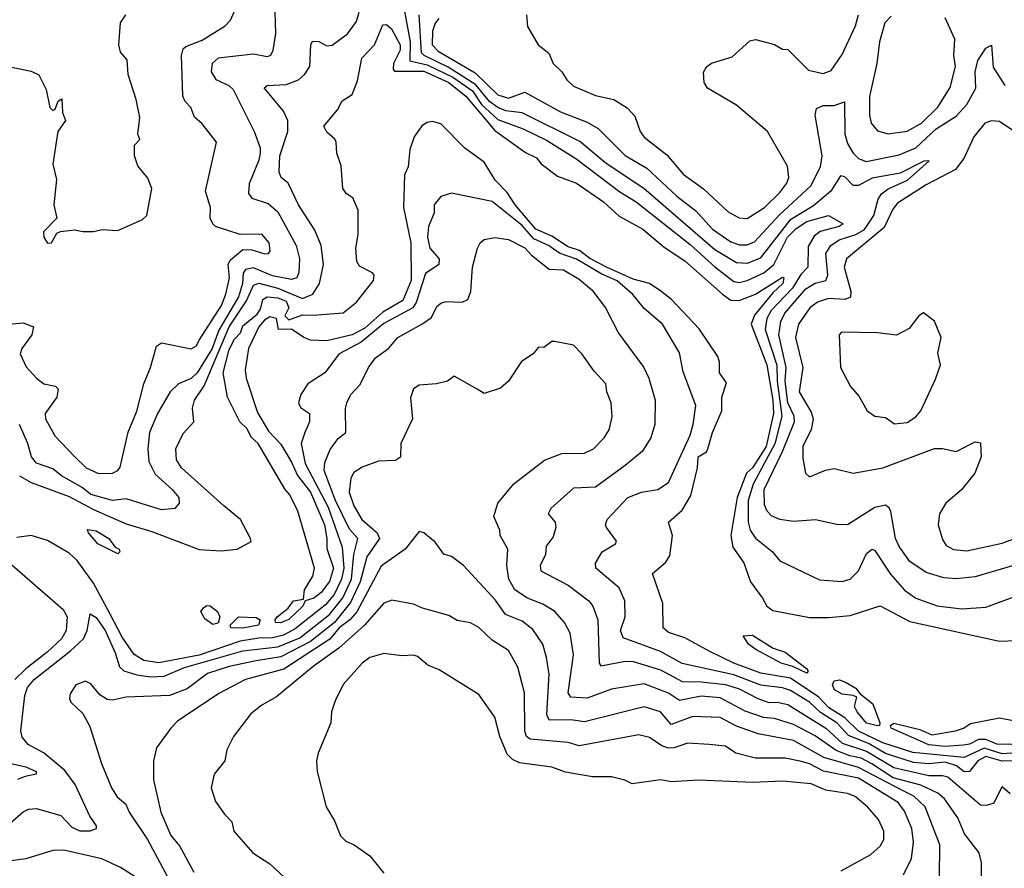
# Model space of a CAD drawing. Extents: x 1921360 to 2014538, y 768294 to 907744.
# Tile 216 of 256: x 1987323 to 1990953, y 815149 to 818277. Entities that reach past the tile are written whole.
import ezdxf

# ---------------------------------------------------------------- set-up
doc = ezdxf.new("R2010")
doc.units = 0

msp = doc.modelspace()

# ---------------------------------------------------------------- linework, layer by layer
at = {"layer": '0CON10XD'}
for points in [[(1987215, 817148), (1987335, 817159.2), (1987373.3, 817145), (1987368, 817115), (1987331.1, 817065), (1987324.6, 817044.6), (1987346.9, 816996.9), (1987384.4, 816955), (1987412, 816935), (1987455, 816925.4), (1987464.6, 816914.6), (1987459.3, 816885), (1987416.7, 816825), (1987418.4, 816805), (1987452.7, 816742.7), (1987525, 816666.8), (1987567.8, 816625), (1987613.8, 816603.8), (1987665, 816604.7), (1987684.4, 816615), (1987692.8, 816627.2), (1987723.1, 816756.9), (1987754, 816834), (1987780.4, 816935), (1987805.5, 816995), (1987827, 817073), (1987845, 817085.6), (1987955, 817063.3), (1987974.4, 817075), (1987984.6, 817095), (1988066.4, 817223.6), (1988083, 817265), (1988095.8, 817325), (1988091.6, 817375), (1988099.1, 817390.9), (1988145, 817429.6), (1988179.1, 817429.1), (1988226.7, 817413.3), (1988240, 817415), (1988246.1, 817425), (1988242.5, 817455), (1988215, 817486), (1988135, 817485.4), (1988045, 817514.5), (1988034.4, 817525), (1988025.5, 817545.5), (1988026.2, 817585), (1988007.9, 817645), (1988047.9, 817825), (1987995, 817893.1), (1987967.6, 817917.6), (1987953.8, 817953.8), (1987933.3, 817975), (1987924.6, 817995), (1987918.9, 818145), (1987925, 818169.4), (1987935, 818178.5), (1987995, 818202), (1988080.6, 818255), (1988100, 818275), (1988165, 818421.2)], [(1988260.9, 818385), (1988266, 818226), (1988256.2, 818163.8), (1988247.1, 818145), (1988235, 818140), (1988185, 818150.6), (1988055, 818135.2), (1988032.4, 818115), (1988029.1, 818085), (1988046, 818056), (1988093.9, 818033.9), (1988109.8, 818019.8), (1988186.8, 817865), (1988209.2, 817805), (1988209.8, 817785), (1988205, 817759.4), (1988168.2, 817671.8), (1988165.8, 817635.8), (1988178.5, 817618.5), (1988239.1, 817599.1), (1988275, 817569.1), (1988341.7, 817445), (1988354.4, 817395), (1988352.4, 817345), (1988344.8, 817325.2), (1988325, 817318.9), (1988255, 817332.7), (1988185, 817362), (1988155, 817356.3), (1988147.1, 817342.9), (1988143.7, 817305), (1988128.9, 817255), (1988057.4, 817132.6), (1988032.8, 817065), (1987976.6, 816975), (1987955, 816954.4), (1987908.2, 816935), (1987878, 816905), (1987831.4, 816825), (1987801.5, 816755), (1987794.8, 816695), (1987798.7, 816648.7), (1987822.1, 816602.1), (1987885.4, 816545), (1987909.6, 816515), (1987911.1, 816495), (1987894.6, 816475.4), (1987845, 816470.3), (1987715, 816510.8), (1987665, 816504.1), (1987585, 816526.4), (1987552.8, 816552.8), (1987476.8, 816595), (1987445, 816621.4), (1987385, 816642.1), (1987366.8, 816665), (1987352.5, 816715), (1987321.7, 816785)], [(1988740.7, 818315), (1988762.1, 818195), (1988760.8, 818125), (1988825, 818110.3), (1988919.8, 818065), (1988991.7, 818015), (1989025.6, 817965), (1989085, 817909.7), (1989178.9, 817875), (1989265, 817832.8), (1989372.7, 817765), (1989535, 817642.1), (1989595, 817605.2), (1989795, 817447.7), (1989885, 817365.5), (1989955, 817311.6), (1989975, 817308.1), (1990005.2, 817315.2), (1990065.9, 817344.1), (1990102.8, 817375), (1990153.6, 817475), (1990185, 817506.8), (1990225, 817533.2), (1990305, 817554.7), (1990358.8, 817525), (1990344, 817515), (1990274, 817496), (1990251.2, 817478.8), (1990229.6, 817440.4), (1990228.5, 817365), (1990202.3, 817337.7), (1990172.2, 817287.8), (1990093.6, 817205), (1990076.8, 817175), (1990071.1, 817135), (1990113.9, 817003.9), (1990115.7, 816945), (1990132.9, 816815), (1990106.9, 816713.1), (1990065, 816635.7), (1990027.1, 816565), (1990008.9, 816505), (1990008.8, 816425), (1990015.7, 816395), (1990035.8, 816365.8), (1990096.8, 816316.8), (1990125, 816281.5), (1990271.7, 816211.7), (1990355, 816206.4), (1990385, 816214.6), (1990414.6, 816245), (1990445, 816308.8), (1990465, 816325.4), (1990475, 816320), (1990533.3, 816233.3), (1990585, 816174.1), (1990626.5, 816145), (1990705, 816116.4), (1990795, 816104.8), (1990885, 816111.3), (1991085, 816184.6)], [(1987275, 818105.5), (1987365, 818087.9), (1987393.2, 818073.2), (1987419.9, 818019.9), (1987433.6, 817953.6), (1987445, 817942.5), (1987453.3, 817946.7), (1987465, 817976.2), (1987477.5, 817985), (1987480, 817935), (1987492, 817905), (1987463.3, 817865), (1987444.4, 817745), (1987458.3, 817688.3), (1987448.6, 817595), (1987460, 817545), (1987410, 817495), (1987411.2, 817475), (1987425, 817453.8), (1987440, 817455), (1987460, 817490), (1987473.6, 817496.4), (1987525, 817502.5), (1987555, 817495.8), (1987595, 817496), (1987626.2, 817503.8), (1987685, 817500), (1987775, 817540), (1987792, 817555), (1987810, 817655), (1987795, 817693.3), (1987758.8, 817738.8), (1987745.7, 817775.7), (1987745.8, 817814.2), (1987766, 817835), (1987758.2, 817855), (1987766, 817916), (1987752.3, 817982.3), (1987722.9, 818075), (1987718.8, 818128.8), (1987695, 818157.5), (1987688.1, 818185), (1987693.8, 818265), (1987714.2, 818295)], [(1987322.4, 816595), (1987365, 816571), (1987505, 816519.3), (1987595, 816471.2), (1987715, 816418.7), (1987809.7, 816389.7), (1987985, 816323.3), (1988065, 816318.7), (1988125, 816325.6), (1988170.5, 816349.5), (1988176.2, 816355), (1988173.8, 816365), (1988136.7, 816435), (1988075, 816484.6), (1987919.3, 816625), (1987900.9, 816655), (1987897.8, 816695), (1987925, 816751.9), (1987964.6, 816795), (1987959.4, 816845), (1987966.7, 816875), (1988002.6, 816927.4), (1988094.6, 817145), (1988159.2, 817240.8), (1988185, 817298), (1988205, 817305.6), (1988275, 817287.2), (1988365, 817248.6), (1988403.6, 817265), (1988428.3, 817305), (1988442.3, 817375), (1988433.6, 817445), (1988411, 817501), (1988350.8, 817595), (1988312.7, 817675), (1988286.4, 817695), (1988279.4, 817715), (1988282, 817775), (1988311.4, 817865), (1988311.9, 817905), (1988295, 817939.6), (1988224.5, 818025.5), (1988235.4, 818034.6), (1988305, 818038.4), (1988351.1, 818055), (1988374.3, 818075.7), (1988392.5, 818105), (1988396.2, 818183.8), (1988402, 818198), (1988425, 818196.1), (1988455, 818180.9), (1988475, 818182.9), (1988531.1, 818225), (1988565, 818270), (1988574.8, 818305.2)], [(1990995, 816267.5), (1990845, 816223.2), (1990775.3, 816215.3), (1990729.6, 816219.6), (1990665, 816238.6), (1990605, 816279.6), (1990565, 816335.5), (1990551.7, 816365), (1990533.8, 816463.8), (1990527.7, 816477.8), (1990515, 816487.3), (1990475, 816478.4), (1990374.6, 816415.4), (1990335, 816415.5), (1990256.6, 816433.4), (1990175, 816426.5), (1990125, 816434), (1990095, 816447.5), (1990078.2, 816465), (1990068.7, 816488.7), (1990066.8, 816545), (1990135.4, 816684.6), (1990179.4, 816795), (1990178.3, 816815), (1990154.2, 816865), (1990144.3, 816945.7), (1990148.9, 816995), (1990121.8, 817115), (1990128.7, 817165), (1990143.7, 817195), (1990221.4, 817285), (1990255.3, 817305.3), (1990295.3, 817315), (1990301.7, 817335), (1990294.4, 817415), (1990313.2, 817445), (1990344.1, 817465), (1990405, 817484.9), (1990436.8, 817503.2), (1990472, 817555), (1990487.7, 817615), (1990499.8, 817635), (1990525, 817654), (1990595.6, 817685), (1990676.2, 817756.2), (1990656.2, 817755), (1990568.4, 817711.6), (1990465, 817692.8), (1990415, 817665.7), (1990395, 817666.4), (1990365, 817697.5), (1990348.3, 817701.7), (1990312.7, 817645), (1990248.9, 817591.1), (1990162, 817538), (1990052.4, 817397.6), (1990005, 817378.1), (1989965, 817381.1), (1989885, 817428.2), (1989624.3, 817655), (1989485, 817746.7), (1989387.7, 817827.7), (1989175, 817934), (1989115, 817940.6), (1989085, 817953.4), (1989055, 817975.1), (1989005, 818037.4), (1988902, 818102), (1988814.5, 818144.5), (1988804.1, 818155), (1988794.9, 818295.1)], [(1988868.4, 818281.6), (1988855, 818264.6), (1988845.2, 818235), (1988843.8, 818185), (1988865, 818160.8), (1989001.6, 818081.6), (1989085, 818000), (1989125, 817988.1), (1989185, 818009.5), (1989317, 817937), (1989415, 817899.6), (1989455.4, 817875.4), (1989555, 817776.5), (1989635, 817729.4), (1989745, 817627), (1989815, 817572), (1989877.5, 817505), (1989945, 817458), (1989976.9, 817446.9), (1990005, 817447.3), (1990031.7, 817458.3), (1990123.2, 817556.8), (1990240, 817665), (1990275, 817734.2), (1990281.1, 817775), (1990255.4, 817925), (1990260.9, 817949.1), (1990285, 817960.6), (1990325, 817960.6), (1990363.9, 817973.9), (1990365.2, 817855), (1990375, 817820.5), (1990395, 817784.6), (1990415, 817765.3), (1990443.7, 817753.7), (1990565, 817778.8), (1990626.4, 817805), (1990701.6, 817875), (1990775, 817922), (1990814.8, 817965), (1990847.7, 818025), (1990844.8, 818085), (1990855, 818126.5), (1990885, 818172.5), (1990905, 818183.3), (1990911.5, 818101.5), (1990954.2, 818034.2)], [(1989191.4, 818295), (1989195, 818252.5), (1989234.4, 818184.4), (1989274.1, 818154.1), (1989289.2, 818115), (1989322, 818085), (1989339.4, 818055), (1989365, 818031.8), (1989445, 817997.3), (1989513.3, 817983.3), (1989562.4, 817952.4), (1989591.1, 817921.1), (1989610.6, 817865), (1989625, 817844.3), (1989709, 817779), (1989768.2, 817708.2), (1989843.3, 817653.3), (1989935, 817568.8), (1989975, 817547.1), (1990005, 817544), (1990068.4, 817585), (1990125, 817640), (1990151.3, 817675), (1990158.2, 817695), (1990152.9, 817737.1), (1990079.4, 817865), (1989965, 817962.5), (1989858.8, 818025), (1989845.8, 818045.8), (1989843.9, 818083.9), (1989855, 818103.3), (1989873, 818117), (1989949.7, 818140.3), (1990015, 818199.2), (1990035, 818204.2), (1990105, 818186), (1990135, 818168.8), (1990155, 818167.5), (1990230.5, 818090.5), (1990285, 818078.2), (1990315, 818090), (1990355, 818148.6), (1990404.2, 818255), (1990414.7, 818295)], [(1990535, 818290), (1990512.5, 818265), (1990492.5, 818195), (1990482.9, 818115), (1990456, 817994), (1990455.3, 817925), (1990461.8, 817895), (1990485, 817867.5), (1990525, 817856.1), (1990595, 817866.2), (1990648, 817895), (1990707.1, 817955), (1990752.6, 818027.4), (1990772.4, 818105), (1990766.9, 818145), (1990770, 818205), (1990735, 818283.8)], [(1991015, 815575.4), (1990945, 815570.6), (1990878.7, 815591.3), (1990805, 815557.3), (1990615.7, 815575.7), (1990505, 815611.2), (1990415, 815654.2), (1990365, 815702.7), (1990305, 815740.8), (1990269, 815779), (1990165, 815848.9), (1990055, 815867.9), (1989955, 815904.2), (1989867.3, 815947.3), (1989775, 815997.8), (1989715, 816018.2), (1989695.6, 816035), (1989693.5, 816125), (1989655.8, 816235), (1989703.9, 816276.1), (1989719.2, 816300.8), (1989729.2, 816375), (1989714.3, 816425), (1989765, 816468.9), (1989796.7, 816523.3), (1989821.3, 816625), (1989823.5, 816665), (1989855, 816684.2), (1989860.2, 816695), (1989877.5, 816755), (1989911.2, 816835), (1989911.9, 816885), (1989928.6, 816938.6), (1989902.9, 816975), (1989903.1, 817015), (1989897.1, 817035), (1989827.6, 817137.6), (1989725.3, 817245.3), (1989686.3, 817276.3), (1989645, 817304.4), (1989585, 817320.4), (1989486, 817365), (1989425, 817396.2), (1989386, 817426), (1989345, 817440.3), (1989285, 817478.7), (1989225, 817504.6), (1989149.4, 817595), (1989120.4, 817640.4), (1989075.9, 817685), (1989035, 817751.8), (1988963.5, 817803.5), (1988875, 817893.3), (1988845, 817902.1), (1988825, 817898.5), (1988805, 817885.6), (1988777.5, 817845), (1988761.2, 817798.8), (1988754.5, 817735), (1988741.5, 817705), (1988738.1, 817585), (1988764.8, 817455), (1988765.5, 817315), (1988735, 817242.4), (1988661.4, 817198.6), (1988595, 817140.4), (1988548.9, 817115), (1988455, 817092.6), (1988395, 817095.2), (1988370, 817105), (1988325, 817136.2), (1988277.5, 817135), (1988270, 817175), (1988245, 817181.4), (1988225, 817169.4), (1988204.7, 817145.3), (1988165.7, 817065), (1988153.9, 816986.1), (1988158, 816955), (1988199.2, 816829.2), (1988240.5, 816760.5), (1988285, 816711.8), (1988325, 816646.2), (1988346.6, 816596.6), (1988395, 816535.3), (1988445.9, 816415), (1988455.1, 816365), (1988455, 816327.5), (1988479.7, 816255), (1988465, 816206), (1988433.8, 816165), (1988407.3, 816145), (1988375.6, 816134.4), (1988366.7, 816115), (1988315, 816066.2), (1988283.7, 816053.7), (1988266.2, 816055), (1988264.3, 816065), (1988272, 816075), (1988312.2, 816107.8), (1988332.2, 816135), (1988369.5, 816140.5), (1988372.3, 816175), (1988402.9, 816225), (1988409.2, 816255), (1988347.8, 816465), (1988318.9, 816525), (1988301.1, 816545), (1988201.9, 816715), (1988177, 816737), (1988159.8, 816769.8), (1988134.2, 816794.2), (1988088.8, 816885), (1988072.6, 816975), (1988095, 817061.8), (1988115, 817098.9), (1988137.2, 817122.8), (1988145, 817148.2), (1988198.4, 817191.6), (1988210.4, 817209.6), (1988219.3, 817245), (1988235, 817255.5), (1988275, 817252), (1988305, 817238.9), (1988315.3, 817214.7), (1988300.8, 817185), (1988315, 817170), (1988365, 817189.5), (1988405, 817187.2), (1988515, 817196), (1988564.3, 817235.7), (1988626.7, 817315), (1988630, 817335), (1988623.9, 817343.9), (1988575, 817368.8), (1988565.6, 817385.6), (1988561.8, 817435), (1988570, 817485), (1988570.8, 817575), (1988550.5, 817620.5), (1988527.5, 817635), (1988513.8, 817655), (1988507.7, 817737.7), (1988492, 817785), (1988490, 817825), (1988485, 817836.7), (1988455, 817862), (1988444.5, 817885), (1988493.8, 817945), (1988511.5, 817978.5), (1988548.3, 818001.7), (1988568.3, 818051.7), (1988583.6, 818135), (1988631.4, 818185), (1988661.9, 818258.1), (1988675, 818259.2), (1988693.3, 818243.3), (1988725.4, 818185), (1988725, 818164.5), (1988701.2, 818115), (1988699.8, 818095), (1988705, 818087.3), (1988812.2, 818087.8), (1988904.5, 818045), (1988967.8, 817995), (1989075, 817869.1), (1989188, 817788), (1989227.6, 817767.6), (1989245.4, 817745.4), (1989305, 817700), (1989375, 817674.2), (1989475, 817605.4), (1989532.7, 817552.7), (1989620, 817505), (1989698.8, 817438.8), (1989775, 817388.3), (1989913.2, 817265), (1989945, 817242.8), (1989975, 817241.5), (1990035.4, 817264.6), (1990135, 817327.3), (1990140, 817325), (1990135.7, 817305), (1990099.5, 817270.5), (1990032.2, 817187.8), (1990019, 817155), (1990076.8, 817005), (1990099, 816875), (1990101.8, 816825), (1990075, 816703.4), (1990025, 816625.4), (1990002.7, 816605), (1989968.3, 816515), (1989944.5, 816375), (1989952.3, 816332.3), (1989992.6, 816275), (1990016.7, 816205), (1990061.8, 816145), (1990076.9, 816115), (1990098.8, 816098.8), (1990235, 816073.2), (1990305, 816072.9), (1990385, 816080.8), (1990495, 816115.7), (1990605, 816058.3), (1990935, 815985.4), (1990995, 815988.5)], [(1991025, 817841.1), (1990935, 817901.4), (1990905, 817904), (1990881.3, 817895), (1990839.8, 817845), (1990802.9, 817765), (1990772.7, 817725), (1990665, 817668.3), (1990559.3, 817600.7), (1990541.2, 817578.8), (1990509.5, 817510.5), (1990371.2, 817395), (1990361.9, 817365), (1990387, 817275), (1990386, 817254), (1990365, 817245.7), (1990305, 817249.6), (1990263.9, 817236.1), (1990235.7, 817214.3), (1990194.4, 817155), (1990183.4, 817105), (1990209.8, 816995), (1990196.4, 816905), (1990240.5, 816830.5), (1990248.3, 816805), (1990240.2, 816765), (1990210.5, 816705), (1990210.3, 816660.3), (1990220, 816605), (1990235, 816592), (1990293.7, 816616.3), (1990325, 816622.5), (1990395.5, 816605.5), (1990505, 816625.5), (1990695, 816696), (1990725, 816696.7), (1990775, 816685.6), (1990845, 816720.8), (1990865, 816716.7), (1990866.9, 816665), (1990843.8, 816605), (1990795, 816544.4), (1990737.1, 816495), (1990714.4, 816455), (1990709.4, 816415), (1990725, 816361.2), (1990738.1, 816338.1), (1990765, 816323.3), (1990815, 816319.2), (1990945, 816347), (1991075, 816396.5)], [(1991016.7, 815545), (1990945, 815543.2), (1990885, 815561), (1990855.4, 815545), (1990824.9, 815505.1), (1990805, 815504.5), (1990776, 815526), (1990735, 815540.4), (1990675, 815533.5), (1990618.5, 815538.5), (1990515, 815571.2), (1990455, 815607.1), (1990378.5, 815638.5), (1990335.5, 815685), (1990275, 815723), (1990235, 815761.5), (1990165, 815803.8), (1990135, 815813.5), (1990055, 815823.6), (1989955, 815862.3), (1989765, 815903.5), (1989685, 815948.4), (1989547.6, 815997.6), (1989538.1, 816025), (1989555.2, 816075), (1989554.1, 816135), (1989532.5, 816182.5), (1989478.5, 816228.5), (1989446.5, 816255), (1989445, 816273.3), (1989470.6, 816315), (1989518.9, 816345), (1989523.3, 816355), (1989485.6, 816405), (1989482.2, 816415), (1989488.9, 816435), (1989565, 816515.7), (1989615, 816535.7), (1989675, 816545.4), (1989715, 816570.5), (1989794.2, 816745.8), (1989806.1, 816785), (1989815.2, 816855), (1989768.7, 816978.7), (1989755, 817049.2), (1989692.1, 817155), (1989625, 817211.8), (1989583.8, 817263.8), (1989525, 817314.2), (1989469.2, 817339.2), (1989375, 817393.8), (1989315, 817414.7), (1989295, 817428.4), (1989275, 817443.6), (1989218.6, 817468.6), (1989175, 817517.8), (1989065, 817606.9), (1988915, 817637.8), (1988875, 817625.8), (1988850.8, 817595), (1988850.4, 817565), (1988830.4, 817515), (1988825.7, 817475), (1988834.8, 817435), (1988869.5, 817395), (1988867.9, 817375), (1988818.6, 817341.4), (1988784, 817235), (1988772, 817215), (1988665, 817157.1), (1988582.2, 817087.8), (1988500.3, 817045), (1988447.9, 816975), (1988385.5, 816935), (1988359.5, 816895), (1988350.6, 816865), (1988357.8, 816847.8), (1988390.6, 816825), (1988390.9, 816795), (1988374.3, 816755.7), (1988360.6, 816715), (1988375, 816640.4), (1988460.5, 816480.5), (1988512.1, 816332.1), (1988517.2, 816255), (1988509.7, 816215), (1988482.1, 816157.9), (1988450.1, 816119.9), (1988338.5, 816031.5), (1988295, 816008.1), (1988255, 815997.7), (1988205, 815997.5), (1988135, 815986.1), (1987984.4, 815934.4), (1987835.9, 815905.9), (1987780.5, 815915), (1987745, 815936.7), (1987700.5, 816000.5), (1987656, 816086), (1987595, 816199.4), (1987535, 816282.7), (1987505, 816310.3), (1987425, 816356.7), (1987365, 816375.2), (1987312.1, 816367.9)], [(1987259.5, 815290.5), (1987335, 815356.9), (1987355, 815366.9), (1987385, 815368.4), (1987475, 815342.6), (1987515, 815300.5), (1987545, 815286.7), (1987583.1, 815286.9), (1987606.2, 815295), (1987606, 815305), (1987581.1, 815341.1), (1987526.9, 815456.9), (1987489, 815509), (1987412.9, 815572.9), (1987354.4, 815604.4), (1987332.3, 815632.2), (1987327.2, 815655), (1987342.2, 815785), (1987351.3, 815815), (1987375.6, 815845), (1987510.3, 815949.7), (1987557.8, 815995), (1987571.7, 816025), (1987582.8, 816087.2), (1987605, 816073.6), (1987637.5, 816025), (1987675, 815943.1), (1987691, 815891), (1987707.1, 815877.1), (1987755, 815861.3), (1987805.9, 815854.1), (1987855, 815857.3), (1987930.6, 815889.4), (1988145, 815950.4), (1988275, 815964.9), (1988355, 815998), (1988465, 816083.8), (1988514.1, 816145.9), (1988545.9, 816215), (1988554.3, 816305), (1988569.6, 816365), (1988539.1, 816399.1), (1988487.2, 816505), (1988444.8, 816615), (1988448.1, 816645), (1988466.9, 816693.1), (1988497.1, 816732.9), (1988525.6, 816755), (1988524, 816844), (1988528.8, 816865), (1988543.2, 816895), (1988577.9, 816932.1), (1988608.1, 816995), (1988635, 817030.6), (1988682.2, 817065), (1988716.9, 817105), (1988805, 817154), (1988841.3, 817178.7), (1988860.9, 817219.1), (1988875, 817232.5), (1988895, 817238.2), (1988954.6, 817235.4), (1988974.6, 817245.4), (1988985.4, 817275), (1988991.5, 817365), (1989010, 817435), (1989020, 817455), (1989035, 817466.4), (1989075, 817474.3), (1989125, 817466.7), (1989185, 817436.2), (1989209.2, 817409.2), (1989275, 817357.3), (1989328, 817355), (1989385, 817320.9), (1989431.7, 817281.7), (1989482.3, 817215), (1989530.8, 817120.8), (1989623.2, 816995), (1989642.7, 816955), (1989666.1, 816875), (1989664.6, 816785), (1989649.6, 816735), (1989617.3, 816685), (1989555, 816634.1), (1989445, 816553.1), (1989365, 816549.6), (1989281.5, 816475), (1989271.5, 816455), (1989296.8, 816425), (1989299.6, 816405), (1989289.5, 816370.5), (1989264.2, 816335.8), (1989261.2, 816305), (1989242.1, 816265), (1989243.5, 816245), (1989345, 816192.4), (1989420.5, 816135), (1989436.2, 816115), (1989454.3, 816065), (1989459.6, 815905), (1989464.7, 815894.7), (1989555, 815911.6), (1989585, 815910.7), (1989685, 815880), (1989765, 815836.6), (1989835, 815836.2), (1989925, 815826.2), (1989975, 815810), (1990044, 815774), (1990085, 815759.7), (1990115, 815760.6), (1990155, 815751.8), (1990294.5, 815665.5), (1990355, 815610.4), (1990445, 815580.3), (1990545, 815519.7), (1990675, 815490.1), (1990725, 815490.8), (1990745, 815485.2), (1990865, 815382), (1990888.8, 815381.2), (1990915, 815389.4), (1990945, 815450), (1990974.5, 815424.5)], [(1990547.6, 816787.6), (1990595, 816792.5), (1990627, 816813), (1990644.5, 816835.5), (1990698.7, 816951.3), (1990717.1, 817005), (1990707.5, 817047.5), (1990720, 817105), (1990695, 817166.2), (1990655, 817196.7), (1990637.5, 817185), (1990601.7, 817138.3), (1990555.5, 817114.5), (1990485, 817122.2), (1990352.5, 817125), (1990343.8, 817115), (1990349.4, 816995), (1990385.7, 816925), (1990418, 816888), (1990447.5, 816835), (1990475, 816816), (1990515, 816810), (1990547.6, 816787.6)], [(1990464.2, 815534.2), (1990425, 815554), (1990383, 815563), (1990333.2, 815583.2), (1990255, 815636.8), (1990175, 815679.2), (1990105, 815700.3), (1990065, 815703.9), (1989997.9, 815727.9), (1989905, 815776.6), (1989835, 815782.9), (1989755, 815766.7), (1989715, 815794.5), (1989625, 815828.6), (1989505, 815808.9), (1989415, 815775.7), (1989355, 815779.1), (1989345.2, 815795.3), (1989364.2, 815935), (1989352.2, 816015), (1989331.1, 816055), (1989295.2, 816095.2), (1989252, 816122), (1989194.6, 816144.6), (1989148.4, 816175), (1989126.4, 816215), (1989118.3, 816265), (1989122.4, 816325), (1989093.8, 816375), (1989092.5, 816395), (1989070.5, 816445), (1989085.5, 816495), (1989144.3, 816565.7), (1989257.3, 816652.7), (1989321.7, 816678.3), (1989405, 816678.9), (1989438.1, 816695), (1989477.5, 816735), (1989496.4, 816765), (1989507, 816813), (1989503.1, 816865), (1989487.8, 816905), (1989484.2, 816935), (1989440.7, 816980.7), (1989395, 817045.8), (1989365, 817077.1), (1989295, 817090.6), (1989285, 817090.6), (1989255, 817068.6), (1989235, 817070), (1989216.2, 817045), (1989173, 817017), (1989124.3, 816945), (1989095, 816918.1), (1989035, 816898.8), (1989008.8, 816915), (1988925, 816962.5), (1988900, 816945), (1988860, 816935), (1988795, 816929.4), (1988775, 816916), (1988763.2, 816883.2), (1988771.1, 816805), (1988727.8, 816715), (1988726.1, 816663.9), (1988708.2, 816651.8), (1988645, 816649.3), (1988585, 816626.8), (1988555, 816608.1), (1988543.4, 816586.6), (1988537.7, 816535), (1988554.4, 816485), (1988584.4, 816435), (1988640.8, 816385), (1988648.8, 816365), (1988602.9, 816297.1), (1988578.4, 816205), (1988541.9, 816128.1), (1988483.9, 816055), (1988395, 815984.6), (1988285, 815928.3), (1988195, 815913.5), (1988095, 815892), (1988015, 815866.3), (1987939.6, 815810.4), (1987875.2, 815785.2), (1987715, 815780), (1987665, 815768.5), (1987645, 815770.4), (1987617.7, 815787.7), (1987585, 815829.2), (1987565, 815838), (1987530, 815825), (1987508.8, 815791.2), (1987506, 815775), (1987511.3, 815761.3), (1987555, 815718.8), (1987581.8, 815671.8), (1987623.9, 815535), (1987661.8, 815445), (1987681.6, 815411.6), (1987714.1, 815385), (1987725.8, 815355), (1987794.4, 815255), (1987895, 815066.5)], [(1987685, 816307.5), (1987611.2, 816345), (1987576.7, 816385), (1987572.5, 816397.5), (1987605, 816392.9), (1987651.9, 816365), (1987675, 816332.5), (1987690, 816325), (1987692.5, 816315), (1987685, 816307.5)], [(1990714.1, 815115), (1990715.2, 815234.8), (1990660.6, 815375), (1990619.6, 815415), (1990575, 815437.1), (1990415, 815520.3), (1990287.5, 815557.5), (1990175, 815619.6), (1990045, 815644.8), (1989965, 815672.6), (1989905, 815704.5), (1989805, 815707.9), (1989725, 815679.1), (1989685, 815725.3), (1989625, 815743.8), (1989405, 815688.7), (1989355, 815696), (1989275, 815694.7), (1989265.6, 815715), (1989275.2, 815864.8), (1989265.2, 815925.2), (1989252, 815975), (1989215, 816029.1), (1989175, 816059.3), (1989114.2, 816084.2), (1989077.5, 816137.5), (1988958.9, 816265), (1988915, 816297.8), (1988886.7, 816306.7), (1988855, 816350.8), (1988812.5, 816385), (1988795, 816390), (1988743.8, 816325), (1988655, 816262.8), (1988565.4, 816094.6), (1988540, 816065), (1988500.9, 816035), (1988466.4, 815993.6), (1988297, 815883), (1988155, 815844.4), (1988057.2, 815792.8), (1987905, 815690.6), (1987879.4, 815665), (1987827.5, 815592.5), (1987815.6, 815545), (1987815.5, 815475), (1987842.8, 815355), (1987879.9, 815269.9), (1987911.4, 815231.4), (1987964.8, 815134.8)], [(1987285.2, 816275), (1987483.1, 816103.1), (1987498, 816075), (1987493.9, 816025), (1987476.5, 815995), (1987424.2, 815945), (1987345, 815884.1), (1987305, 815844.2)], [(1990581.3, 815125), (1990610.8, 815185), (1990617.9, 815245), (1990612.1, 815295), (1990585, 815359.6), (1990561.1, 815391.1), (1990415, 815480.9), (1990286.6, 815506.6), (1990235, 815533.2), (1990205, 815541.7), (1990145, 815554), (1990035, 815554.8), (1989963.2, 815573.2), (1989925, 815598.8), (1989864.7, 815605.3), (1989785, 815609.4), (1989735, 815592.4), (1989715, 815591.6), (1989690.2, 815600.2), (1989645, 815630.8), (1989605, 815640), (1989385, 815599.8), (1989345, 815612.6), (1989205, 815624.8), (1989191.8, 815635), (1989184.8, 815655), (1989183.4, 815795), (1989159.7, 815889.7), (1989125, 815951.5), (1989065, 815990), (1989015, 816036.7), (1988985, 816053.1), (1988935, 816061.9), (1988905, 816080), (1988807.6, 816107.6), (1988775, 816122.9), (1988695, 816137.5), (1988665, 816125.4), (1988594.3, 816045), (1988499.9, 815960.1), (1988405, 815892.2), (1988269.9, 815780.1), (1988215, 815750), (1988175, 815717.5), (1988111.1, 815635), (1988086, 815585), (1988079.2, 815545), (1988039.4, 815495), (1988028.8, 815445), (1988044.2, 815395), (1988077.5, 815347.5), (1988105, 815320), (1988112, 815285), (1988182, 815205), (1988244.5, 815164.5), (1988317.9, 815097.9)], [(1988035, 816046.9), (1988005, 816068.2), (1987990.8, 816095), (1988000.7, 816109.3), (1988012.7, 816117.3), (1988025, 816116.4), (1988051.4, 816095), (1988060.8, 816075), (1988055, 816052.5), (1988035, 816046.9)], [(1988145, 816034.4), (1988100.8, 816035), (1988099.2, 816045), (1988130, 816075), (1988195, 816073.5), (1988208.9, 816065), (1988202.9, 816045), (1988145, 816034.4)], [(1990225, 815867.5), (1990172.7, 815892.7), (1990130.6, 815905), (1990036.2, 815955), (1990009.2, 815975), (1989990, 816005), (1990025, 816007.5), (1990100, 815960), (1990145.3, 815945.3), (1990223.8, 815885), (1990230, 815875), (1990225, 815867.5)], [(1988731.9, 815931.9), (1988665, 815940.9), (1988614.1, 815925.9), (1988585.6, 815905), (1988515, 815825.6), (1988486.1, 815766.1), (1988472.9, 815725), (1988470, 815685), (1988423.6, 815573.6), (1988416.7, 815545), (1988420, 815505), (1988452.2, 815375), (1988483.8, 815323.8), (1988505, 815268), (1988525, 815248.6), (1988555.5, 815235.5), (1988614.2, 815195), (1988665, 815130)], [(1990350.7, 815139.3), (1990461.2, 815198.8), (1990495, 815230.5), (1990508.7, 815255), (1990509.1, 815285), (1990488.9, 815328.9), (1990448.5, 815375), (1990402.8, 815412.8), (1990375, 815424.8), (1990295, 815436.8), (1990240.4, 815460.4), (1990135, 815470.2), (1990025.3, 815465.3), (1989825, 815473.1), (1989725, 815467.5), (1989685, 815474.5), (1989580.3, 815460.3), (1989553.8, 815473.8), (1989504.1, 815485.9), (1989435, 815485.7), (1989335, 815503.3), (1989285, 815521.1), (1989165, 815536.9), (1989139.1, 815549.1), (1989119.5, 815569.5), (1989092.7, 815635), (1989075, 815705.6), (1989015, 815789.2), (1988869.7, 815879.7), (1988827.6, 815897.6), (1988789.3, 815929.3), (1988775, 815934.3), (1988731.9, 815931.9)], [(1990485, 815673.3), (1990445, 815684.2), (1990410, 815725), (1990400, 815745), (1990409.3, 815779.3), (1990396.1, 815786.1), (1990355, 815790), (1990326.4, 815806.4), (1990319.4, 815825), (1990325, 815839.2), (1990345, 815843.6), (1990367.5, 815835), (1990405, 815812.5), (1990421.2, 815791.2), (1990468.2, 815755), (1990493.8, 815685), (1990492.5, 815675), (1990485, 815673.3)], [(1991141.6, 815601.6), (1990925, 815606), (1990885, 815623.6), (1990857.2, 815622.8), (1990825, 815606.5), (1990802.6, 815602.6), (1990735, 815597.4), (1990675, 815604), (1990536.2, 815665), (1990533.3, 815675), (1990546, 815684), (1990640.7, 815660.7), (1990685, 815640.5), (1990772.5, 815655), (1990802.5, 815665), (1990827.5, 815682.5), (1990935, 815703.8), (1991017.5, 815687.5)], [(1987285, 815536.2), (1987345, 815522.6), (1987383.1, 815505), (1987384, 815495), (1987343.5, 815486.5), (1987315, 815475.3)], [(1990868.9, 815105), (1990868.2, 815168.2), (1990860.5, 815205), (1990806.2, 815276.2), (1990780.9, 815335), (1990732.5, 815405), (1990708.2, 815425), (1990644.6, 815454.6), (1990542.5, 815482.5), (1990464.2, 815534.2)], [(1987772, 815102), (1987695, 815151.3), (1987625, 815183.6), (1987485.2, 815215.2), (1987445, 815214.7), (1987345, 815183.9), (1987255, 815171.1)]]:
    msp.add_lwpolyline(points, dxfattribs=at)

doc.saveas('drawing.dxf')
